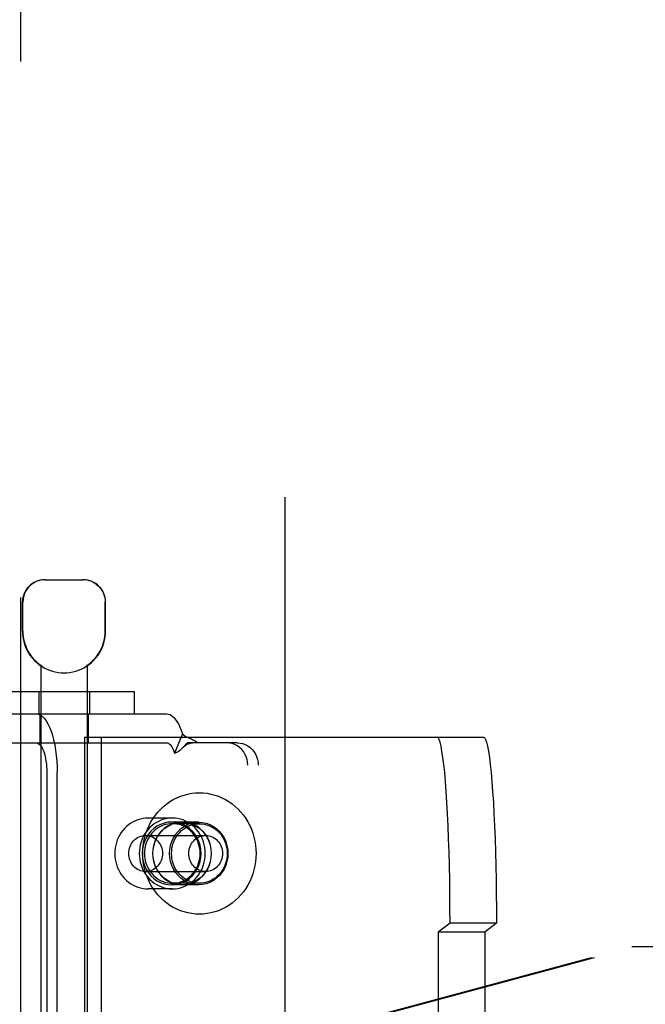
# Model space of a CAD drawing. Header units: inches. Extents: x 0 to 262, y 0 to 169.
# Tile 46 of 105: x 85.85 to 87.53, y 87.29 to 89.94. Entities that reach past the tile are written whole.
import ezdxf

# ---------------------------------------------------------------- set-up
doc = ezdxf.new("R2010")
doc.units = ezdxf.units.IN
doc.header["$LTSCALE"] = 14.384615
doc.header["$MEASUREMENT"] = 0
doc.linetypes.add('HIDDEN', pattern=[0.2, 0.1, -0.1])
doc.layers.add('DEFAULT_2', color=8, linetype='HIDDEN')
doc.layers.add('RIGHTHAND_DOOR_ASSEMBLY', color=7, linetype='CONTINUOUS')

msp = doc.modelspace()

# ---------------------------------------------------------------- linework, layer by layer
at = {"layer": 'DEFAULT_2', "color": 8, "linetype": 'HIDDEN'}
for p, q in [((86.5655, 123.1787), (86.5655, 50.2087)), ((85.9212, 88.4337), (86.0242, 88.4337)), ((85.8612, 88.2952), (85.8612, 88.3737)), ((85.8622, 88.2952), (85.8622, 88.3737)), ((86.0832, 88.2952), (86.0832, 88.3737)), ((86.0842, 88.2952), (86.0842, 88.3737)), ((85.9102, 88.2029), (85.9102, 84.7337)), ((85.912, 88.2029), (85.9102, 88.2029)), ((85.912, 88.2029), (85.912, 88.2017)), ((86.0334, 88.2029), (86.0334, 88.2017)), ((86.0352, 88.2029), (86.0334, 88.2029)), ((86.0352, 88.2029), (86.0352, 84.7337)), ((85.7515, 88.1337), (86.1615, 88.1337)), ((85.9047, 88.1337), (85.9047, 88.0737)), ((86.0407, 88.1337), (86.0407, 88.0737)), ((86.1615, 88.0737), (86.1615, 88.1337)), ((85.7515, 88.0737), (86.1615, 88.0737)), ((85.9077, 88.0737), (85.9077, 87.9957)), ((86.0377, 88.0737), (86.0377, 87.9957)), ((86.1615, 88.0737), (86.2479, 88.0737)), ((86.2906, 88.0195), (86.2695, 87.9683)), ((85.767, 87.9957), (86.2479, 87.9957)), ((86.0273, 88.0112), (86.0273, 85.2612)), ((86.0273, 88.0112), (87.0989, 88.0112)), ((86.0721, 88.0112), (86.0721, 85.2612)), ((86.4101, 87.9957), (86.3043, 87.9957)), ((86.438, 87.9957), (86.4101, 87.9957)), ((85.9265, 87.9157), (85.9265, 87.2612)), ((85.9544, 87.2612), (85.9544, 87.9157)), ((86.4661, 85.3357), (86.4661, 87.9357)), ((86.4941, 85.3357), (86.4941, 87.9357)), ((86.2634, 87.7937), (86.1989, 87.7937)), ((86.2896, 87.7832), (86.2616, 87.7832)), ((86.3344, 87.7827), (86.2896, 87.7827)), ((86.3362, 87.7787), (86.2634, 87.7787)), ((86.1918, 87.7472), (86.353, 87.7472)), ((86.1918, 87.6502), (86.353, 87.6502)), ((86.2634, 87.6037), (86.1989, 87.6037)), ((86.2896, 87.6142), (86.2616, 87.6142)), ((86.3362, 87.6187), (86.2634, 87.6187)), ((86.3344, 87.6147), (86.2896, 87.6147)), ((87.009, 87.5112), (86.9776, 87.4876)), ((87.1337, 87.5112), (87.009, 87.5112)), ((87.1337, 87.5112), (87.1023, 87.4876)), ((86.9776, 87.4876), (86.9776, 85.7849)), ((87.1023, 87.4876), (86.9776, 87.4876)), ((87.1023, 87.4876), (87.1023, 85.7849))]:
    msp.add_line(p, q, dxfattribs=at)
for points in [[(85.9234, 88.4337), (85.9173, 88.4335), (85.911, 88.4325), (85.9046, 88.4309), (85.8983, 88.4286), (85.8923, 88.4255), (85.8865, 88.4217), (85.8813, 88.4174), (85.8765, 88.4125), (85.8723, 88.4069), (85.8687, 88.4008), (85.8659, 88.3942), (85.8638, 88.3875), (85.8626, 88.3806), (85.8622, 88.3737)], [(86.0589, 88.4217), (86.0531, 88.4255), (86.0471, 88.4286), (86.0408, 88.4309), (86.0344, 88.4325), (86.0282, 88.4335), (86.022, 88.4337)], [(86.0589, 88.4217), (86.0641, 88.4174), (86.0689, 88.4125), (86.0731, 88.4069), (86.0767, 88.4008), (86.0795, 88.3942), (86.0816, 88.3875), (86.0828, 88.3806), (86.0832, 88.3737)], [(85.8978, 88.0737), (85.9034, 88.073), (85.9089, 88.0707), (85.9143, 88.0669), (85.9195, 88.0617), (85.9245, 88.0551), (85.9293, 88.0471), (85.9337, 88.0379), (85.9379, 88.0275), (85.9416, 88.016), (85.9449, 88.0035), (85.9478, 87.9902), (85.9501, 87.9762), (85.952, 87.9616), (85.9534, 87.9466), (85.9542, 87.9313), (85.9544, 87.9157)], [(86.2479, 88.0737), (86.2528, 88.0731), (86.2575, 88.0714), (86.2623, 88.0686), (86.2669, 88.0646), (86.2714, 88.0595), (86.2757, 88.0534), (86.2798, 88.0463), (86.2837, 88.0382), (86.2873, 88.0293), (86.2906, 88.0195)], [(86.2906, 88.0195), (86.2937, 88.0171), (86.2968, 88.0149), (86.3001, 88.013), (86.3034, 88.0113), (86.3066, 88.0098), (86.3098, 88.0084), (86.3128, 88.007), (86.3159, 88.0057), (86.319, 88.0042), (86.322, 88.0026), (86.325, 88.001), (86.3277, 87.9992), (86.3301, 87.9975), (86.3323, 87.9957)], [(85.8978, 87.9957), (85.9006, 87.9953), (85.9034, 87.9942), (85.9061, 87.9923), (85.9088, 87.9896), (85.9113, 87.9863), (85.9137, 87.9823), (85.916, 87.9776), (85.9181, 87.9723), (85.92, 87.9665), (85.9217, 87.9602), (85.9231, 87.9534), (85.9243, 87.9463), (85.9253, 87.939), (85.9259, 87.9313), (85.9264, 87.9236), (85.9265, 87.9157)], [(86.2479, 87.9957), (86.2504, 87.9954), (86.2528, 87.9946), (86.2552, 87.9931), (86.2575, 87.9911), (86.2598, 87.9885), (86.262, 87.9854), (86.2641, 87.9818), (86.266, 87.9778), (86.2678, 87.9732), (86.2695, 87.9683)], [(86.2911, 87.9823), (86.2917, 87.9829), (86.2933, 87.9844), (86.2949, 87.9858), (86.2965, 87.987), (86.2981, 87.9883), (86.2997, 87.9894), (86.3012, 87.9904), (86.3028, 87.9914), (86.3044, 87.9922), (86.3061, 87.993), (86.3077, 87.9937), (86.3094, 87.9943), (86.3111, 87.9948), (86.3128, 87.9953), (86.3147, 87.9956), (86.3167, 87.9957), (86.3176, 87.9957)], [(86.2959, 87.9871), (86.3024, 87.9938), (86.3043, 87.9957)], [(86.4661, 87.9357), (86.4656, 87.9436), (86.4642, 87.9513), (86.4618, 87.9587), (86.4586, 87.9657), (86.4545, 87.9723), (86.4497, 87.9782), (86.4442, 87.9833), (86.4381, 87.9877), (86.4315, 87.9912), (86.4246, 87.9937), (86.4175, 87.9952), (86.4101, 87.9957)], [(86.438, 87.9957), (86.4454, 87.9952), (86.4525, 87.9937), (86.4595, 87.9912), (86.466, 87.9877), (86.4721, 87.9833), (86.4776, 87.9782), (86.4825, 87.9723), (86.4865, 87.9657), (86.4898, 87.9587), (86.4921, 87.9513), (86.4936, 87.9436), (86.4941, 87.9357)], [(87.009, 87.5112), (87.0089, 87.5506), (87.0086, 87.5894), (87.0081, 87.628), (87.0073, 87.6657), (87.0064, 87.7026), (87.0052, 87.7382), (87.0039, 87.7725), (87.0024, 87.8051), (87.0007, 87.836), (86.9988, 87.8648), (86.9968, 87.8914), (86.9947, 87.9157), (86.9924, 87.9375), (86.99, 87.9567), (86.9875, 87.9732), (86.9849, 87.9868), (86.9823, 87.9974), (86.9796, 88.0051), (86.9769, 88.0097), (86.9742, 88.0112)], [(87.0989, 88.0112), (87.1016, 88.0097), (87.1043, 88.0051), (87.107, 87.9974), (87.1096, 87.9868), (87.1122, 87.9732), (87.1147, 87.9567), (87.1171, 87.9375), (87.1194, 87.9157), (87.1215, 87.8914), (87.1235, 87.8648), (87.1254, 87.836), (87.1271, 87.8051), (87.1286, 87.7725), (87.1299, 87.7382), (87.1311, 87.7026), (87.132, 87.6657), (87.1328, 87.628), (87.1333, 87.5894), (87.1336, 87.5506), (87.1337, 87.5112)], [(86.2695, 87.9683), (86.2716, 87.9688), (86.2736, 87.9696), (86.2757, 87.9706), (86.2779, 87.9718), (86.2802, 87.9732), (86.2825, 87.9748), (86.2846, 87.9765), (86.2868, 87.9784), (86.289, 87.9804), (86.2911, 87.9823)], [(86.2911, 87.9823), (86.2936, 87.9848), (86.2959, 87.9871)], [(86.184, 87.6987), (86.1844, 87.7099), (86.1854, 87.7209), (86.1872, 87.7319), (86.1897, 87.7427), (86.1928, 87.7533), (86.1966, 87.7637), (86.2011, 87.7737), (86.2062, 87.7834), (86.2119, 87.7927), (86.2181, 87.8016), (86.225, 87.81), (86.2323, 87.8179), (86.2402, 87.8252), (86.2484, 87.8319), (86.2571, 87.838), (86.2662, 87.8435), (86.2756, 87.8482), (86.2852, 87.8523), (86.2951, 87.8557), (86.3052, 87.8583), (86.3155, 87.8602), (86.3258, 87.8614), (86.3362, 87.8617), (86.3466, 87.8614), (86.3569, 87.8602), (86.3671, 87.8583), (86.3772, 87.8557), (86.3871, 87.8523), (86.3968, 87.8482), (86.4062, 87.8435), (86.4153, 87.838), (86.4239, 87.8319), (86.4322, 87.8252), (86.4401, 87.8179), (86.4474, 87.81), (86.4542, 87.8016), (86.4605, 87.7927), (86.4662, 87.7834), (86.4713, 87.7737), (86.4758, 87.7637), (86.4796, 87.7533), (86.4827, 87.7427), (86.4852, 87.7319), (86.4869, 87.7209), (86.488, 87.7099), (86.4884, 87.6987)], [(86.1989, 87.7937), (86.1919, 87.7934), (86.185, 87.7926), (86.1781, 87.7911), (86.1713, 87.7891), (86.1647, 87.7866), (86.1583, 87.7835), (86.1521, 87.7799), (86.1462, 87.7758), (86.1407, 87.7712), (86.1355, 87.7661), (86.1306, 87.7607), (86.1262, 87.7548), (86.1223, 87.7486), (86.1188, 87.7421), (86.1158, 87.7353), (86.1134, 87.7282), (86.1114, 87.721), (86.11, 87.7137), (86.1092, 87.7062), (86.1089, 87.6987)], [(86.2634, 87.7937), (86.2561, 87.7934), (86.2488, 87.7924), (86.2417, 87.7908), (86.2346, 87.7886), (86.2278, 87.7857), (86.2212, 87.7823), (86.2149, 87.7783), (86.209, 87.7737), (86.2034, 87.7686), (86.1982, 87.7631), (86.1934, 87.7571), (86.1892, 87.7507), (86.1854, 87.7439), (86.1822, 87.7369), (86.1796, 87.7296), (86.1775, 87.7221), (86.176, 87.7144), (86.1751, 87.7066), (86.1747, 87.6987)], [(86.2616, 87.7832), (86.2513, 87.7825), (86.2412, 87.7804), (86.2315, 87.7768), (86.2222, 87.7719), (86.2136, 87.7658), (86.2059, 87.7585), (86.1991, 87.7502), (86.1933, 87.741), (86.1888, 87.7311), (86.1854, 87.7206), (86.1834, 87.7098), (86.1828, 87.6987), (86.1834, 87.6877), (86.1854, 87.6769), (86.1888, 87.6664), (86.1933, 87.6565), (86.1991, 87.6473), (86.2059, 87.639), (86.2136, 87.6317), (86.2222, 87.6256), (86.2315, 87.6207), (86.2412, 87.6171), (86.2513, 87.615), (86.2616, 87.6142)], [(86.2896, 87.7832), (86.2792, 87.7825), (86.2692, 87.7804), (86.2594, 87.7768), (86.2502, 87.7719), (86.2416, 87.7658), (86.2338, 87.7585), (86.227, 87.7502), (86.2213, 87.741), (86.2167, 87.7311), (86.2134, 87.7206), (86.2114, 87.7098), (86.2107, 87.6987), (86.2114, 87.6877), (86.2134, 87.6769), (86.2167, 87.6664), (86.2213, 87.6565), (86.227, 87.6473), (86.2338, 87.639), (86.2416, 87.6317), (86.2502, 87.6256), (86.2594, 87.6207), (86.2692, 87.6171), (86.2792, 87.615), (86.2896, 87.6142)], [(86.2896, 87.6147), (86.2793, 87.6155), (86.2693, 87.6176), (86.2596, 87.6211), (86.2504, 87.626), (86.2419, 87.6321), (86.2341, 87.6393), (86.2274, 87.6476), (86.2217, 87.6567), (86.2172, 87.6666), (86.2138, 87.677), (86.2119, 87.6878), (86.2112, 87.6987), (86.2119, 87.7097), (86.2138, 87.7205), (86.2172, 87.7309), (86.2217, 87.7407), (86.2274, 87.7499), (86.2341, 87.7581), (86.2419, 87.7654), (86.2504, 87.7715), (86.2596, 87.7763), (86.2693, 87.7799), (86.2793, 87.782), (86.2896, 87.7827)], [(86.3344, 87.6147), (86.3241, 87.6155), (86.3141, 87.6176), (86.3044, 87.6211), (86.2952, 87.626), (86.2867, 87.6321), (86.2789, 87.6393), (86.2722, 87.6476), (86.2665, 87.6567), (86.262, 87.6666), (86.2586, 87.677), (86.2567, 87.6878), (86.256, 87.6987), (86.2567, 87.7097), (86.2586, 87.7205), (86.262, 87.7309), (86.2665, 87.7407), (86.2722, 87.7499), (86.2789, 87.7581), (86.2867, 87.7654), (86.2952, 87.7715), (86.3044, 87.7763), (86.3141, 87.7799), (86.3241, 87.782), (86.3344, 87.7827)], [(86.2616, 87.6142), (86.272, 87.615), (86.2821, 87.6171), (86.2918, 87.6207), (86.3011, 87.6256), (86.3097, 87.6317), (86.3174, 87.639), (86.3242, 87.6473), (86.33, 87.6565), (86.3345, 87.6664), (86.3378, 87.6769), (86.3398, 87.6877), (86.3405, 87.6987), (86.3398, 87.7098), (86.3378, 87.7206), (86.3345, 87.7311), (86.33, 87.741), (86.3242, 87.7502), (86.3174, 87.7585), (86.3097, 87.7658), (86.3011, 87.7719), (86.2918, 87.7768), (86.2821, 87.7804), (86.272, 87.7825), (86.2616, 87.7832)], [(86.3521, 87.6987), (86.3518, 87.7066), (86.3509, 87.7144), (86.3494, 87.7221), (86.3473, 87.7296), (86.3447, 87.7369), (86.3414, 87.7439), (86.3377, 87.7507), (86.3334, 87.7571), (86.3287, 87.7631), (86.3235, 87.7686), (86.3179, 87.7737), (86.3119, 87.7783), (86.3056, 87.7823), (86.2991, 87.7857), (86.2922, 87.7886), (86.2852, 87.7908), (86.278, 87.7924), (86.2708, 87.7934), (86.2634, 87.7937)], [(86.2896, 87.6142), (86.3, 87.615), (86.31, 87.6171), (86.3198, 87.6207), (86.329, 87.6256), (86.3376, 87.6317), (86.3454, 87.639), (86.3522, 87.6473), (86.3579, 87.6565), (86.3625, 87.6664), (86.3658, 87.6769), (86.3678, 87.6877), (86.3685, 87.6987), (86.3678, 87.7098), (86.3658, 87.7206), (86.3625, 87.7311), (86.3579, 87.741), (86.3522, 87.7502), (86.3454, 87.7585), (86.3376, 87.7658), (86.329, 87.7719), (86.3198, 87.7768), (86.31, 87.7804), (86.3, 87.7825), (86.2896, 87.7832)], [(86.2896, 87.7827), (86.2999, 87.782), (86.3099, 87.7799), (86.3196, 87.7763), (86.3288, 87.7715), (86.3373, 87.7654), (86.3451, 87.7581), (86.3518, 87.7499), (86.3575, 87.7407), (86.362, 87.7309), (86.3653, 87.7205), (86.3673, 87.7097), (86.368, 87.6987), (86.3673, 87.6878), (86.3653, 87.677), (86.362, 87.6666), (86.3575, 87.6567), (86.3518, 87.6476), (86.3451, 87.6393), (86.3373, 87.6321), (86.3288, 87.626), (86.3196, 87.6211), (86.3099, 87.6176), (86.2999, 87.6155), (86.2896, 87.6147)], [(86.3344, 87.7827), (86.3447, 87.782), (86.3547, 87.7799), (86.3644, 87.7763), (86.3736, 87.7715), (86.3821, 87.7654), (86.3898, 87.7581), (86.3966, 87.7499), (86.4023, 87.7407), (86.4068, 87.7309), (86.4101, 87.7205), (86.4121, 87.7097), (86.4128, 87.6987), (86.4121, 87.6878), (86.4101, 87.677), (86.4068, 87.6666), (86.4023, 87.6567), (86.3966, 87.6476), (86.3898, 87.6393), (86.3821, 87.6321), (86.3736, 87.626), (86.3644, 87.6211), (86.3547, 87.6176), (86.3447, 87.6155), (86.3344, 87.6147)], [(86.2634, 87.7787), (86.2573, 87.7785), (86.2511, 87.7776), (86.2451, 87.7763), (86.2392, 87.7744), (86.2334, 87.772), (86.2279, 87.7691), (86.2226, 87.7657), (86.2176, 87.7619), (86.2129, 87.7576), (86.2085, 87.7529), (86.2045, 87.7479), (86.2009, 87.7425), (86.1978, 87.7368), (86.195, 87.7309), (86.1928, 87.7247), (86.191, 87.7184), (86.1898, 87.7119), (86.189, 87.7054), (86.1888, 87.6987)], [(86.2615, 87.6987), (86.2618, 87.7057), (86.2626, 87.7126), (86.264, 87.7194), (86.266, 87.7261), (86.2685, 87.7325), (86.2715, 87.7387), (86.275, 87.7446), (86.279, 87.7502), (86.2834, 87.7553), (86.2882, 87.76), (86.2933, 87.7643), (86.2988, 87.768), (86.3046, 87.7712), (86.3106, 87.7739), (86.3169, 87.776), (86.3232, 87.7775), (86.3297, 87.7784), (86.3362, 87.7787)], [(86.3381, 87.6987), (86.3379, 87.7054), (86.3371, 87.7119), (86.3358, 87.7184), (86.3341, 87.7247), (86.3318, 87.7309), (86.3291, 87.7368), (86.326, 87.7425), (86.3224, 87.7479), (86.3184, 87.7529), (86.314, 87.7576), (86.3093, 87.7619), (86.3043, 87.7657), (86.299, 87.7691), (86.2934, 87.772), (86.2877, 87.7744), (86.2818, 87.7763), (86.2757, 87.7776), (86.2696, 87.7785), (86.2634, 87.7787)], [(86.3362, 87.7787), (86.3427, 87.7784), (86.3492, 87.7775), (86.3555, 87.776), (86.3617, 87.7739), (86.3677, 87.7712), (86.3735, 87.768), (86.379, 87.7643), (86.3842, 87.76), (86.389, 87.7553), (86.3934, 87.7502), (86.3974, 87.7446), (86.4009, 87.7387), (86.4039, 87.7325), (86.4064, 87.7261), (86.4083, 87.7194), (86.4097, 87.7126), (86.4106, 87.7057), (86.4109, 87.6987)], [(86.1465, 87.6987), (86.1467, 87.7035), (86.1474, 87.7082), (86.1484, 87.7128), (86.1499, 87.7173), (86.1518, 87.7216), (86.1541, 87.7257), (86.1568, 87.7295), (86.1597, 87.733), (86.163, 87.7362), (86.1666, 87.7391), (86.1704, 87.7415), (86.1744, 87.7435), (86.1786, 87.7451), (86.1829, 87.7463), (86.1873, 87.747), (86.1918, 87.7472)], [(86.1918, 87.7472), (86.1962, 87.747), (86.2006, 87.7463), (86.2049, 87.7451), (86.2091, 87.7435), (86.2131, 87.7415), (86.2169, 87.7391), (86.2205, 87.7362), (86.2238, 87.733), (86.2268, 87.7295), (86.2294, 87.7257), (86.2317, 87.7216), (86.2336, 87.7173), (86.2351, 87.7128), (86.2362, 87.7082), (86.2368, 87.7035), (86.237, 87.6987)], [(86.3078, 87.6987), (86.308, 87.7035), (86.3086, 87.7082), (86.3097, 87.7128), (86.3112, 87.7173), (86.3131, 87.7216), (86.3154, 87.7257), (86.318, 87.7295), (86.321, 87.733), (86.3243, 87.7362), (86.3279, 87.7391), (86.3317, 87.7415), (86.3357, 87.7435), (86.3399, 87.7451), (86.3442, 87.7463), (86.3486, 87.747), (86.353, 87.7472)], [(86.353, 87.7472), (86.3575, 87.747), (86.3619, 87.7463), (86.3662, 87.7451), (86.3704, 87.7435), (86.3744, 87.7415), (86.3782, 87.7391), (86.3818, 87.7362), (86.385, 87.733), (86.388, 87.7295), (86.3907, 87.7257), (86.393, 87.7216), (86.3949, 87.7173), (86.3964, 87.7128), (86.3974, 87.7082), (86.3981, 87.7035), (86.3983, 87.6987)], [(86.1089, 87.6987), (86.1092, 87.6912), (86.11, 87.6838), (86.1114, 87.6764), (86.1134, 87.6692), (86.1158, 87.6622), (86.1188, 87.6554), (86.1223, 87.6489), (86.1263, 87.6427), (86.1307, 87.6368), (86.1355, 87.6313), (86.1407, 87.6263), (86.1462, 87.6217), (86.1521, 87.6176), (86.1583, 87.614), (86.1647, 87.6109), (86.1713, 87.6083), (86.178, 87.6063), (86.1849, 87.6049), (86.1919, 87.604), (86.1989, 87.6037)], [(86.1918, 87.6502), (86.1873, 87.6505), (86.1829, 87.6512), (86.1786, 87.6523), (86.1744, 87.6539), (86.1704, 87.656), (86.1666, 87.6584), (86.163, 87.6612), (86.1597, 87.6644), (86.1568, 87.668), (86.1541, 87.6718), (86.1518, 87.6759), (86.1499, 87.6802), (86.1484, 87.6847), (86.1474, 87.6893), (86.1467, 87.694), (86.1465, 87.6987)], [(86.1747, 87.6987), (86.1751, 87.6909), (86.176, 87.6831), (86.1775, 87.6754), (86.1796, 87.6679), (86.1822, 87.6606), (86.1854, 87.6535), (86.1892, 87.6468), (86.1934, 87.6404), (86.1982, 87.6344), (86.2034, 87.6288), (86.209, 87.6238), (86.2149, 87.6192), (86.2212, 87.6152), (86.2278, 87.6117), (86.2346, 87.6089), (86.2417, 87.6066), (86.2488, 87.605), (86.2561, 87.6041), (86.2634, 87.6037)], [(86.4884, 87.6987), (86.488, 87.6876), (86.4869, 87.6765), (86.4852, 87.6656), (86.4827, 87.6548), (86.4796, 87.6441), (86.4758, 87.6338), (86.4713, 87.6237), (86.4662, 87.614), (86.4605, 87.6047), (86.4542, 87.5959), (86.4474, 87.5875), (86.4401, 87.5796), (86.4322, 87.5723), (86.4239, 87.5656), (86.4153, 87.5595), (86.4062, 87.554), (86.3968, 87.5492), (86.3871, 87.5451), (86.3772, 87.5418), (86.3671, 87.5391), (86.3569, 87.5373), (86.3466, 87.5361), (86.3362, 87.5357), (86.3258, 87.5361), (86.3155, 87.5373), (86.3052, 87.5391), (86.2951, 87.5418), (86.2852, 87.5451), (86.2756, 87.5492), (86.2662, 87.554), (86.2571, 87.5595), (86.2484, 87.5656), (86.2402, 87.5723), (86.2323, 87.5796), (86.225, 87.5875), (86.2181, 87.5959), (86.2119, 87.6047), (86.2062, 87.614), (86.2011, 87.6237), (86.1966, 87.6338), (86.1928, 87.6441), (86.1897, 87.6548), (86.1872, 87.6656), (86.1854, 87.6765), (86.1844, 87.6876), (86.184, 87.6987)], [(86.1888, 87.6987), (86.189, 87.6921), (86.1898, 87.6856), (86.191, 87.6791), (86.1928, 87.6728), (86.195, 87.6666), (86.1978, 87.6607), (86.2009, 87.655), (86.2045, 87.6496), (86.2085, 87.6446), (86.2129, 87.6399), (86.2176, 87.6356), (86.2226, 87.6318), (86.2279, 87.6284), (86.2334, 87.6255), (86.2392, 87.6231), (86.2451, 87.6212), (86.2511, 87.6198), (86.2573, 87.619), (86.2634, 87.6187)], [(86.237, 87.6987), (86.2368, 87.694), (86.2362, 87.6893), (86.2351, 87.6847), (86.2336, 87.6802), (86.2317, 87.6759), (86.2294, 87.6718), (86.2268, 87.668), (86.2238, 87.6644), (86.2205, 87.6612), (86.2169, 87.6584), (86.2131, 87.656), (86.2091, 87.6539), (86.2049, 87.6523), (86.2006, 87.6512), (86.1962, 87.6505), (86.1918, 87.6502)], [(86.3362, 87.6187), (86.3297, 87.619), (86.3232, 87.6199), (86.3169, 87.6215), (86.3106, 87.6236), (86.3046, 87.6262), (86.2988, 87.6295), (86.2933, 87.6332), (86.2882, 87.6374), (86.2834, 87.6422), (86.279, 87.6473), (86.275, 87.6528), (86.2715, 87.6587), (86.2685, 87.6649), (86.266, 87.6714), (86.264, 87.678), (86.2626, 87.6848), (86.2618, 87.6917), (86.2615, 87.6987)], [(86.2634, 87.6037), (86.2708, 87.6041), (86.278, 87.605), (86.2852, 87.6066), (86.2922, 87.6089), (86.2991, 87.6117), (86.3056, 87.6152), (86.3119, 87.6192), (86.3179, 87.6238), (86.3235, 87.6288), (86.3287, 87.6344), (86.3334, 87.6404), (86.3377, 87.6468), (86.3414, 87.6535), (86.3447, 87.6606), (86.3473, 87.6679), (86.3494, 87.6754), (86.3509, 87.6831), (86.3518, 87.6909), (86.3521, 87.6987)], [(86.2634, 87.6187), (86.2696, 87.619), (86.2757, 87.6198), (86.2818, 87.6212), (86.2877, 87.6231), (86.2934, 87.6255), (86.299, 87.6284), (86.3043, 87.6318), (86.3093, 87.6356), (86.314, 87.6399), (86.3184, 87.6446), (86.3224, 87.6496), (86.326, 87.655), (86.3291, 87.6607), (86.3318, 87.6666), (86.3341, 87.6728), (86.3358, 87.6791), (86.3371, 87.6856), (86.3379, 87.6921), (86.3381, 87.6987)], [(86.353, 87.6502), (86.3486, 87.6505), (86.3442, 87.6512), (86.3399, 87.6523), (86.3357, 87.6539), (86.3317, 87.656), (86.3279, 87.6584), (86.3243, 87.6612), (86.321, 87.6644), (86.318, 87.668), (86.3154, 87.6718), (86.3131, 87.6759), (86.3112, 87.6802), (86.3097, 87.6847), (86.3086, 87.6893), (86.308, 87.694), (86.3078, 87.6987)], [(86.4109, 87.6987), (86.4106, 87.6917), (86.4097, 87.6848), (86.4083, 87.678), (86.4064, 87.6714), (86.4039, 87.6649), (86.4009, 87.6587), (86.3974, 87.6528), (86.3934, 87.6473), (86.389, 87.6422), (86.3842, 87.6374), (86.379, 87.6332), (86.3735, 87.6295), (86.3677, 87.6262), (86.3617, 87.6236), (86.3555, 87.6215), (86.3492, 87.6199), (86.3427, 87.619), (86.3362, 87.6187)], [(86.3983, 87.6987), (86.3981, 87.694), (86.3974, 87.6893), (86.3964, 87.6847), (86.3949, 87.6802), (86.393, 87.6759), (86.3907, 87.6718), (86.388, 87.668), (86.385, 87.6644), (86.3818, 87.6612), (86.3782, 87.6584), (86.3744, 87.656), (86.3704, 87.6539), (86.3662, 87.6523), (86.3619, 87.6512), (86.3575, 87.6505), (86.353, 87.6502)]]:
    msp.add_lwpolyline(points, dxfattribs=at)
for centre, radius, start, end in [((85.9212, 88.3737), 0.06, 90, 180), ((86.0242, 88.3737), 0.06, 0, 90), ((85.9727, 88.2952), 0.1115, 180, 235.907), ((85.9727, 88.2952), 0.1105, 180, 236.6915), ((85.9727, 88.2952), 0.1105, 303.3085, 360), ((85.9727, 88.2952), 0.1115, 304.093, 360), ((85.9727, 88.2952), 0.1115, 237.033, 302.967)]:
    msp.add_arc(centre, radius, start, end, dxfattribs=at)
at = {"layer": 'RIGHTHAND_DOOR_ASSEMBLY', "color": 8, "linetype": 'HIDDEN'}
for p, q in [((85.857, 49.5477), (85.857, 123.8397)), ((86.0001, 87.0464), (87.4975, 87.4487)), ((86.0078, 87.0464), (87.5052, 87.4487)), ((87.4975, 87.4487), (87.8185, 87.4487))]:
    msp.add_line(p, q, dxfattribs=at)

doc.saveas('drawing.dxf')
